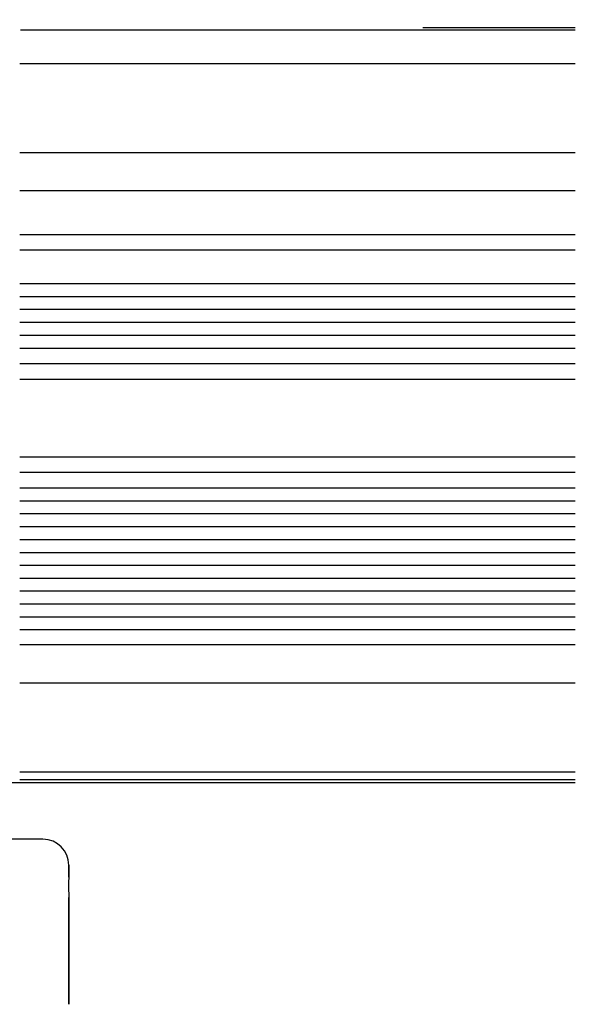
# Model space of a CAD drawing. Header units: millimetres. Extents: x 1088 to 3351, y -654 to 947.
# Tile 19 of 31: x 2577 to 2684, y 280 to 470. Entities that reach past the tile are written whole.
import ezdxf

# ---------------------------------------------------------------- set-up
doc = ezdxf.new("R2010")
doc.units = ezdxf.units.MM
doc.dimstyles.get("Standard").update_dxf_attribs({"dimtxt": 20, "dimasz": 10, "dimexe": 0.18, "dimexo": 0.0625, "dimgap": 10, "dimtad": 0, "dimtih": 1, "dimtoh": 1, "dimdsep": 46, "dimtxsty": 'Standard', "dimcen": 0.09, "dimclrd": 256, "dimclre": 256, "dimclrt": 256, "dimadec": 0, "dimazin": 0, "dimtfac": 1, "dimtofl": 0, "dimtmove": 0, "dimatfit": 3, "dimfxl": 0, "dimtolj": 1, "dimtzin": 0, "dimarcsym": 0})

# ---------------------------------------------------------------- blocks, each defined once
blk = doc.blocks.new('*D7')
at = {"lineweight": -2}
for p, q in [((2528.44, 470.28), (2528.44, 142.07)), ((2768.49, 465.58), (2768.49, 142.07)), ((2538.44, 142.25), (2611.8, 142.25)), ((2758.49, 142.25), (2685.13, 142.25))]:
    blk.add_line(p, q, dxfattribs=at)
at = {"lineweight": 18}
for points in [[(2538.44, 143.91), (2538.44, 140.58), (2528.44, 142.25)], [(2758.49, 143.91), (2758.49, 140.58), (2768.49, 142.25)]]:
    blk.add_solid(points, dxfattribs=at)
at = {"layer": 'Defpoints', "color": 0, "lineweight": 18}
for p in [(2528.44, 470.35), (2768.49, 465.65), (2768.49, 142.25)]:
    blk.add_point(p, dxfattribs=at)
at = {"lineweight": 18, "insert": (2648.47, 142.25), "char_height": 20, "attachment_point": 5}
blk.add_mtext('\\A1;243', dxfattribs=at)
blk = doc.blocks.new('*D8')
at = {"lineweight": -2}
for p, q in [((2279.39, 327.63), (2279.39, 84.66)), ((2768.49, 329.28), (2768.49, 84.66)), ((2289.39, 84.84), (2487.28, 84.84)), ((2758.49, 84.84), (2560.61, 84.84))]:
    blk.add_line(p, q, dxfattribs=at)
at = {"lineweight": 18}
for points in [[(2289.39, 86.51), (2289.39, 83.18), (2279.39, 84.84)], [(2758.49, 86.51), (2758.49, 83.18), (2768.49, 84.84)]]:
    blk.add_solid(points, dxfattribs=at)
at = {"layer": 'Defpoints', "color": 0, "lineweight": 18}
for p in [(2279.39, 327.69), (2768.49, 329.35), (2768.49, 84.84)]:
    blk.add_point(p, dxfattribs=at)
at = {"lineweight": 18, "insert": (2523.94, 84.84), "char_height": 20, "attachment_point": 5}
blk.add_mtext('\\A1;488', dxfattribs=at)

msp = doc.modelspace()

# ---------------------------------------------------------------- linework, layer by layer
for p, q in [((2654.691, 468.845), (2684.193, 468.845)), ((2684.193, 468.345), (2576.88, 468.345)), ((2684.191, 461.841), (2576.693, 461.841)), ((2684.191, 444.616), (2576.693, 444.616)), ((2684.191, 437.242), (2576.693, 437.242)), ((2576.693, 428.842), (2684.191, 428.842)), ((2576.693, 425.842), (2684.191, 425.842)), ((2576.693, 419.342), (2684.191, 419.342)), ((2576.693, 416.842), (2684.191, 416.842)), ((2576.693, 414.342), (2684.191, 414.342)), ((2576.693, 411.842), (2684.191, 411.842)), ((2576.693, 409.342), (2684.191, 409.342)), ((2576.693, 406.842), (2684.191, 406.842)), ((2576.693, 403.842), (2684.191, 403.842)), ((2576.693, 400.842), (2684.191, 400.842)), ((2576.693, 385.842), (2684.191, 385.842)), ((2576.693, 382.842), (2684.191, 382.842)), ((2576.693, 379.842), (2684.191, 379.842)), ((2576.693, 377.342), (2684.191, 377.342)), ((2576.693, 374.842), (2684.191, 374.842)), ((2576.693, 372.342), (2684.191, 372.342)), ((2576.693, 369.842), (2684.191, 369.842)), ((2576.693, 367.342), (2684.191, 367.342)), ((2576.693, 364.842), (2684.191, 364.842)), ((2576.693, 362.342), (2684.191, 362.342)), ((2684.191, 359.842), (2576.693, 359.842)), ((2684.191, 357.342), (2576.693, 357.342)), ((2684.191, 354.842), (2576.693, 354.842)), ((2684.191, 352.342), (2576.693, 352.342)), ((2684.191, 349.442), (2576.693, 349.442)), ((2684.191, 342.068), (2576.693, 342.068)), ((2684.193, 324.841), (2576.693, 324.841)), ((2557.59, 322.845), (2590.099, 322.845)), ((2557.593, 322.845), (2684.193, 322.845)), ((2684.193, 323.345), (2576.693, 323.345)), ((2589.914, 323.345), (2576.85, 323.345)), ((2581.193, 311.87), (2568.193, 311.87)), ((2586.193, 304.521), (2586.193, 306.876)), ((2586.193, 306.87), (2586.193, 304.521)), ((2586.193, 300.602), (2586.193, 279.959)), ((2586.193, 279.966), (2586.193, 300.601))]:
    msp.add_line(p, q)
at = {"linetype": 'Continuous'}
for p, q in [((2684.193, 324.841), (2576.693, 324.841)), ((2684.193, 324.841), (2576.693, 324.841)), ((2589.914, 323.345), (2576.85, 323.345))]:
    msp.add_line(p, q, dxfattribs=at)
msp.add_arc((2581.193, 306.87), 5, 0, 90)
msp.add_open_spline([(2586.193, 304.521), (2586.193, 304.44), (2586.189, 304.346), (2586.182, 304.211), (2586.18, 304.183), (2586.177, 304.126), (2586.176, 304.097), (2586.171, 304.007), (2586.167, 303.944), (2586.158, 303.746), (2586.152, 303.603), (2586.147, 303.41), (2586.145, 303.352), (2586.144, 303.271), (2586.143, 303.23), (2586.142, 303.126), (2586.141, 303.042), (2586.141, 302.782), (2586.144, 302.602), (2586.15, 302.321), (2586.153, 302.201), (2586.157, 302.079), (2586.158, 302.03), (2586.159, 302.005), (2586.161, 301.931), (2586.163, 301.881), (2586.171, 301.631), (2586.178, 301.429), (2586.189, 301.019), (2586.193, 300.812), (2586.193, 300.602)], degree=3, knots=[0, 0, 0, 0, 0.125, 0.125, 0.15625, 0.15625, 0.1875, 0.1875, 0.25, 0.25, 0.375, 0.375, 0.40625, 0.421875, 0.4375, 0.4375, 0.5, 0.5, 0.625, 0.625, 0.6875, 0.703125, 0.703125, 0.71875, 0.71875, 0.75, 0.75, 0.875, 0.875, 1, 1, 1, 1])

# ---------------------------------------------------------------- dimensions: what is measured, and where the dimension line sits
at = {"lineweight": 18}
for base, p1, p2, text, picture, middle in [((2768.493, 142.246), (2528.442, 470.345), (2768.493, 465.645), '243', '*D7', (2648.467, 142.246)), ((2768.493, 84.844), (2279.393, 327.694), (2768.493, 329.345), '488', '*D8', (2523.943, 84.844))]:
    dim = msp.add_linear_dim(base=base, p1=p1, p2=p2, text=text, dimstyle='Standard', dxfattribs=at)
    dim.commit()
    dim.dimension.update_dxf_attribs({"geometry": picture, "text_midpoint": middle})

doc.saveas('drawing.dxf')
